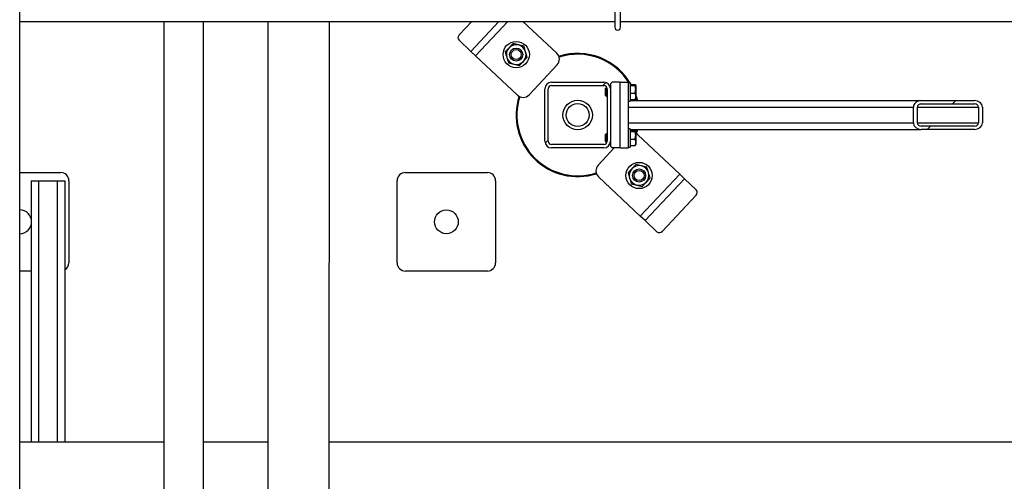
# Model space of a CAD drawing. Header units: millimetres. Extents: x 0 to 841, y 0 to 594.
# Tile 16 of 256: x 225 to 273, y 109 to 131. Entities that reach past the tile are written whole.
import ezdxf

# ---------------------------------------------------------------- set-up
doc = ezdxf.new("R2010")
doc.units = ezdxf.units.MM
doc.layers.add('TRAIT-FINS', color=9, linetype='Continuous')
doc.layers.add('TRAIT-FORT', color=4, linetype='Continuous', lineweight=25)

msp = doc.modelspace()

# ---------------------------------------------------------------- hatches: boundary and pattern name
at = {"layer": 'TRAIT-FINS'}
h = msp.add_hatch(dxfattribs=at)
h.set_pattern_fill('ANSI31', color=9, angle=3e-322, style=0)
edge = h.paths.add_edge_path(flags=0)
edge.add_arc((251.096, 125.154), 0.32, 180, 270)
edge.add_line((251.096, 124.834), (253.656, 124.834))
edge.add_arc((253.656, 125.154), 0.32, 270, 360)
edge.add_line((253.976, 125.154), (253.976, 127.714))
edge.add_arc((253.656, 127.714), 0.32, 0, 90)
edge.add_line((253.656, 128.034), (251.096, 128.034))
edge.add_arc((251.096, 127.714), 0.32, 90, 180)
edge.add_line((250.776, 127.714), (250.776, 125.154))
edge = h.paths.add_edge_path(flags=0)
edge.add_line((253.656, 124.994), (251.096, 124.994))
edge.add_arc((251.096, 125.154), 0.16, 180, 270, ccw=False)
edge.add_line((250.936, 125.154), (250.936, 127.714))
edge.add_arc((251.096, 127.714), 0.16, 90, 180, ccw=False)
edge.add_line((251.096, 127.874), (253.656, 127.874))
edge.add_arc((253.656, 127.714), 0.16, 0, 90, ccw=False)
edge.add_line((253.816, 127.714), (253.816, 125.154))
edge.add_arc((253.656, 125.154), 0.16, 270, 360, ccw=False)
h = msp.add_hatch(dxfattribs=at)
h.set_pattern_fill('ANSI31', color=9, angle=3e-322, style=0)
edge = h.paths.add_edge_path(flags=0)
edge.add_line((269.128, 125.734), (271.724, 125.734))
edge.add_ellipse((271.724, 126.054), major_axis=(0.385, 0), ratio=0.83205, start_angle=270, end_angle=360)
edge.add_line((272.109, 126.054), (272.109, 126.814))
edge.add_ellipse((271.724, 126.814), major_axis=(0.385, 0), ratio=0.83205, start_angle=0, end_angle=90)
edge.add_line((271.724, 127.134), (269.128, 127.134))
edge.add_ellipse((269.128, 126.814), major_axis=(0.385, 0), ratio=0.83205, start_angle=90, end_angle=180)
edge.add_line((268.744, 126.814), (268.744, 126.054))
edge.add_ellipse((269.128, 126.054), major_axis=(0.385, 0), ratio=0.83205, start_angle=180, end_angle=270)
edge = h.paths.add_edge_path(flags=0)
edge.add_line((271.724, 125.894), (269.128, 125.894))
edge.add_ellipse((269.128, 126.054), major_axis=(0.192, 0), ratio=0.83205, start_angle=180, end_angle=270, ccw=False)
edge.add_line((268.936, 126.054), (268.936, 126.814))
edge.add_ellipse((269.128, 126.814), major_axis=(0.192, 0), ratio=0.83205, start_angle=90, end_angle=180, ccw=False)
edge.add_line((269.128, 126.974), (271.724, 126.974))
edge.add_ellipse((271.724, 126.814), major_axis=(0.192, 0), ratio=0.83205, start_angle=0, end_angle=90, ccw=False)
edge.add_line((271.916, 126.814), (271.916, 126.054))
edge.add_ellipse((271.724, 126.054), major_axis=(0.192, 0), ratio=0.83205, start_angle=-90, end_angle=0, ccw=False)
h = msp.add_hatch(dxfattribs=at)
h.set_pattern_fill('ANSI31', color=9, style=0)
edge = h.paths.add_edge_path(flags=0)
edge.add_line((225.176, 121.814), (225.176, 120.654))
edge.add_arc((225.176, 121.234), 0.58, 270, 450)
h = msp.add_hatch(dxfattribs=at)
h.set_pattern_fill('ANSI31', color=9, style=0)
edge = h.paths.add_edge_path(flags=0)
edge.add_arc((245.976, 121.234), 0.58, 0, 360)

# ---------------------------------------------------------------- linework, layer by layer
at = {"layer": 'TRAIT-FORT', "color": 4, "linetype": 'Continuous', "lineweight": 25}
for p, q in [((225.176, 130.994), (225.176, 132.674)), ((254.188, 131.834), (254.188, 130.708)), ((254.468, 130.708), (254.468, 131.834)), ((225.176, 130.994), (254.188, 130.994)), ((225.176, 123.634), (225.176, 130.994)), ((232.21, 130.994), (232.21, 81.124)), ((234.142, 81.124), (234.142, 130.994)), ((237.273, 130.994), (237.263, 81.131)), ((240.266, 93.689), (240.273, 130.994)), ((247.214, 130.994), (246.602, 130.343)), ((247.169, 129.536), (248.539, 130.994)), ((247.402, 129.317), (248.978, 130.994)), ((251.36, 129.44), (249.706, 130.994)), ((254.468, 130.994), (320.176, 130.994)), ((246.592, 130.078), (247.169, 129.536)), ((247.402, 129.317), (247.169, 129.536)), ((247.402, 129.317), (249.442, 127.399)), ((250.007, 127.417), (251.377, 128.874)), ((250.776, 125.154), (250.776, 127.714)), ((250.936, 125.154), (250.936, 127.714)), ((251.096, 128.034), (253.656, 128.034)), ((251.096, 127.874), (253.656, 127.874)), ((253.764, 127.754), (253.736, 127.726)), ((253.736, 127.382), (253.736, 127.726)), ((253.811, 127.754), (253.764, 127.754)), ((253.764, 127.754), (253.764, 127.354)), ((253.816, 127.714), (253.816, 125.154)), ((253.976, 127.754), (253.973, 127.754)), ((254.056, 128.034), (253.976, 127.954)), ((253.976, 127.954), (253.976, 127.714)), ((253.976, 127.714), (253.976, 125.154)), ((254.456, 128.034), (254.056, 128.034)), ((254.456, 128.034), (254.856, 128.034)), ((254.456, 124.834), (254.456, 128.034)), ((254.856, 124.834), (254.856, 128.034)), ((254.936, 127.994), (254.856, 127.994)), ((254.936, 127.994), (254.936, 127.147)), ((254.936, 127.916), (255.176, 127.916)), ((254.936, 127.867), (255.176, 127.867)), ((255.216, 127.877), (255.204, 127.897)), ((255.216, 127.877), (255.216, 127.231)), ((253.736, 127.382), (253.764, 127.354)), ((253.764, 127.354), (253.816, 127.354)), ((254.936, 127.505), (255.176, 127.505)), ((255.204, 127.211), (255.216, 127.231)), ((255.252, 127.134), (255.216, 127.268)), ((254.856, 127.114), (254.936, 127.114)), ((254.856, 126.814), (268.744, 126.814)), ((254.936, 127.192), (255.176, 127.192)), ((254.936, 127.147), (254.936, 127.114)), ((254.936, 127.134), (269.128, 127.134)), ((268.744, 126.054), (268.744, 126.814)), ((268.936, 126.054), (268.936, 126.814)), ((268.936, 126.814), (271.916, 126.814)), ((269.128, 127.134), (271.724, 127.134)), ((269.128, 126.974), (271.724, 126.974)), ((271.916, 126.814), (271.916, 126.054)), ((272.109, 126.814), (272.109, 126.054)), ((254.856, 126.054), (268.744, 126.054)), ((268.936, 126.054), (271.916, 126.054)), ((271.724, 125.894), (269.128, 125.894)), ((253.764, 125.514), (253.736, 125.486)), ((253.736, 125.142), (253.736, 125.486)), ((253.816, 125.514), (253.764, 125.514)), ((253.764, 125.514), (253.764, 125.114)), ((254.936, 125.754), (254.856, 125.754)), ((254.936, 125.754), (254.936, 124.907)), ((254.936, 125.734), (269.128, 125.734)), ((254.936, 125.676), (255.176, 125.676)), ((254.936, 125.627), (255.176, 125.627)), ((255.216, 125.637), (255.204, 125.657)), ((255.216, 125.637), (255.216, 124.991)), ((257.35, 123.551), (255.309, 125.468)), ((271.724, 125.734), (269.128, 125.734)), ((253.656, 124.994), (251.096, 124.994)), ((253.656, 124.834), (251.096, 124.834)), ((254.164, 124.834), (253.374, 123.994)), ((253.736, 125.142), (253.764, 125.114)), ((253.764, 125.114), (253.811, 125.114)), ((253.973, 125.114), (253.976, 125.114)), ((253.976, 125.154), (253.976, 124.914)), ((253.976, 124.914), (254.056, 124.834)), ((254.456, 124.834), (254.056, 124.834)), ((254.456, 124.834), (254.856, 124.834)), ((254.856, 124.874), (254.936, 124.874)), ((254.936, 125.265), (255.176, 125.265)), ((254.936, 124.952), (255.176, 124.952)), ((254.936, 124.907), (254.936, 124.874)), ((255.204, 124.971), (255.216, 124.991)), ((225.176, 121.814), (225.176, 123.634)), ((225.176, 123.634), (227.176, 123.634)), ((243.976, 123.634), (247.976, 123.634)), ((253.392, 123.428), (255.432, 121.511)), ((257.35, 123.551), (255.432, 121.511)), ((257.35, 123.551), (257.583, 123.332)), ((225.732, 123.234), (226.112, 123.234)), ((225.732, 123.234), (225.732, 121.399)), ((226.112, 110.494), (226.112, 123.234)), ((226.112, 123.234), (227.004, 123.234)), ((227.004, 123.234), (227.384, 123.234)), ((227.004, 123.234), (227.004, 110.494)), ((227.384, 123.234), (227.384, 110.494)), ((227.576, 123.234), (227.576, 119.234)), ((243.576, 119.234), (243.576, 123.234)), ((248.376, 123.234), (248.376, 119.234)), ((257.583, 123.332), (255.665, 121.291)), ((258.16, 122.789), (257.583, 123.332)), ((256.505, 120.776), (258.149, 122.525)), ((225.176, 120.654), (225.176, 121.814)), ((255.665, 121.291), (255.432, 121.511)), ((225.732, 121.069), (225.732, 110.494)), ((255.665, 121.291), (256.242, 120.749)), ((225.176, 118.834), (225.176, 120.654)), ((225.176, 110.494), (225.176, 118.834)), ((225.732, 118.834), (225.176, 118.834)), ((247.976, 118.834), (243.976, 118.834)), ((232.21, 110.494), (225.176, 110.494)), ((232.21, 110.494), (225.176, 110.494)), ((225.176, 107.974), (225.176, 110.494)), ((237.269, 110.494), (234.142, 110.494)), ((237.269, 110.494), (234.142, 110.494)), ((278.52, 110.494), (240.269, 110.494)), ((278.52, 110.494), (240.269, 110.494))]:
    msp.add_line(p, q, dxfattribs=at)
at = {"layer": 'TRAIT-FORT', "color": 4, "linetype": 'Continuous', "lineweight": 25, "flags": 128}
for points in [[(255.216, 127.401), (255.247, 127.304), (255.293, 127.134)], [(255.216, 125.6), (255.238, 125.679), (255.252, 125.734)], [(255.309, 125.468), (255.247, 125.516), (255.216, 125.534)], [(255.293, 125.734), (255.276, 125.668), (255.232, 125.518)]]:
    msp.add_lwpolyline(points, dxfattribs=at)
at = {"layer": 'TRAIT-FORT', "color": 4, "linetype": 'Continuous', "lineweight": 25}
for centre, radius in [((249.381, 129.378), 0.64), ((249.381, 129.378), 0.32), ((249.381, 129.378), 0.244), ((252.376, 126.434), 0.72), ((252.376, 126.434), 0.56), ((255.371, 123.489), 0.64), ((255.371, 123.489), 0.32), ((255.371, 123.489), 0.244), ((245.976, 121.234), 0.58)]:
    msp.add_circle(centre, radius, dxfattribs=at)
for centre, radius, start, end in [((254.328, 130.708), 0.14, 180, 0), ((246.731, 130.205), 0.188, 132.9646, 222.3739), ((249.381, 129.378), 0.48, 136.7758, 196.7758), ((249.381, 129.378), 0.48, 76.7758, 136.7758), ((249.381, 129.378), 0.48, 16.7758, 76.7758), ((249.381, 129.378), 0.48, 196.7758, 256.7758), ((249.381, 129.378), 0.48, 316.7758, 16.7758), ((251.086, 129.148), 0.4, 316.7758, 46.7758), ((252.376, 126.434), 3, 29.5959, 107.7777), ((252.376, 126.434), 2.96, 31.8048, 107.7774), ((249.381, 129.378), 0.48, 256.7758, 316.7758), ((251.096, 127.714), 0.32, 90, 180), ((251.096, 127.714), 0.16, 90, 180), ((253.656, 127.714), 0.32, 0, 90), ((253.656, 127.714), 0.16, 0, 90), ((252.376, 126.434), 3, 162.2237, 287.7791), ((252.376, 126.434), 2.96, 162.4275, 287.7856), ((249.716, 127.691), 0.4, 226.7758, 316.7758), ((251.096, 125.154), 0.32, 180, 270), ((251.096, 125.154), 0.16, 180, 270), ((253.656, 125.154), 0.16, 270, 0), ((253.656, 125.154), 0.32, 270, 0), ((253.666, 123.72), 0.4, 136.7758, 226.7758), ((255.371, 123.489), 0.48, 76.7758, 136.7758), ((255.371, 123.489), 0.48, 16.7758, 76.7758), ((227.176, 123.234), 0.4, 0, 90), ((243.976, 123.234), 0.4, 90, 180), ((247.976, 123.234), 0.4, 0, 90), ((255.371, 123.489), 0.48, 136.7758, 196.7758), ((255.371, 123.489), 0.48, 316.7758, 16.7758), ((255.371, 123.489), 0.48, 196.7758, 256.7758), ((255.371, 123.489), 0.48, 256.7758, 316.7758), ((258.021, 122.663), 0.188, 312.9646, 42.3739), ((225.176, 121.234), 0.58, 270, 90), ((256.36, 120.896), 0.188, 231.1778, 320.5871), ((227.176, 119.234), 0.4, 301.3323, 360), ((243.976, 119.234), 0.4, 180, 270), ((247.976, 119.234), 0.4, 270, 0)]:
    msp.add_arc(centre, radius, start, end, dxfattribs=at)
for centre, major_axis, start_param, end_param in [((269.128, 126.814), (0.385, 0), 1.570796, 3.141593), ((269.128, 126.814), (0.192, 0), 1.570796, 3.141593), ((271.724, 126.814), (0.385, 0), 0, 1.570796), ((271.724, 126.814), (0.192, 0), 0, 1.570796), ((269.128, 126.054), (0.385, 0), 3.141593, 4.712389), ((269.128, 126.054), (0.192, 0), 3.141593, 4.712389), ((271.724, 126.054), (0.385, 0), 4.712389, 6.283185), ((271.724, 126.054), (0.192, 0), 4.712389, 6.283185)]:
    msp.add_ellipse(centre, major_axis=major_axis, ratio=0.83205, start_param=start_param, end_param=end_param, dxfattribs=at)
for points, knots in [([(249.031, 129.707), (248.999, 129.673), (248.936, 129.606), (248.873, 129.539), (248.841, 129.505)], [0, 0, 0, 0, 0.497844, 1, 1, 1, 1]), ([(249.221, 129.909), (249.189, 129.876), (249.127, 129.809), (249.063, 129.741), (249.031, 129.707)], [0, 0, 0, 0, 0.498165, 1, 1, 1, 1]), ([(249.49, 129.846), (249.445, 129.856), (249.355, 129.878), (249.266, 129.899), (249.221, 129.909)], [0, 0, 0, 0, 0.497844, 1, 1, 1, 1]), ([(249.76, 129.782), (249.716, 129.793), (249.626, 129.814), (249.536, 129.835), (249.49, 129.846)], [0, 0, 0, 0, 0.498165, 1, 1, 1, 1]), ([(249.84, 129.517), (249.827, 129.561), (249.8, 129.65), (249.774, 129.738), (249.76, 129.782)], [0, 0, 0, 0, 0.4978438, 1, 1, 1, 1]), ([(248.841, 129.505), (248.854, 129.461), (248.881, 129.374), (248.908, 129.285), (248.921, 129.24)], [0, 0, 0, 0, 0.4981655, 1, 1, 1, 1]), ([(248.921, 129.24), (248.934, 129.196), (248.961, 129.107), (248.988, 129.019), (249.001, 128.975)], [0, 0, 0, 0, 0.497844, 1, 1, 1, 1]), ([(249.73, 129.05), (249.762, 129.083), (249.826, 129.151), (249.889, 129.218), (249.92, 129.252)], [0, 0, 0, 0, 0.497844, 1, 1, 1, 1]), ([(249.92, 129.252), (249.907, 129.295), (249.881, 129.383), (249.854, 129.472), (249.84, 129.517)], [0, 0, 0, 0, 0.498165, 1, 1, 1, 1]), ([(249.001, 128.975), (249.046, 128.964), (249.135, 128.943), (249.225, 128.922), (249.271, 128.911)], [0, 0, 0, 0, 0.498165, 1, 1, 1, 1]), ([(249.271, 128.911), (249.316, 128.901), (249.406, 128.879), (249.496, 128.858), (249.541, 128.848)], [0, 0, 0, 0, 0.497844, 1, 1, 1, 1]), ([(249.541, 128.848), (249.572, 128.881), (249.635, 128.948), (249.698, 129.016), (249.73, 129.05)], [0, 0, 0, 0, 0.498165, 1, 1, 1, 1]), ([(255.176, 127.916), (255.188, 127.909), (255.208, 127.899), (255.206, 127.884), (255.192, 127.874), (255.179, 127.869), (255.176, 127.867)], [0, 0, 0, 0, 0.385549, 0.637642, 0.896546, 1, 1, 1, 1]), ([(255.176, 127.505), (255.184, 127.537), (255.202, 127.6), (255.208, 127.694), (255.199, 127.784), (255.183, 127.839), (255.176, 127.867)], [0, 0, 0, 0, 0.2646049, 0.5349477, 0.7653431, 1, 1, 1, 1]), ([(255.176, 127.505), (255.184, 127.478), (255.202, 127.423), (255.208, 127.342), (255.199, 127.264), (255.183, 127.216), (255.176, 127.192)], [0, 0, 0, 0, 0.2646049, 0.5349477, 0.7653431, 1, 1, 1, 1]), ([(255.203, 127.211), (255.203, 127.211), (255.203, 127.206), (255.192, 127.2), (255.179, 127.194), (255.176, 127.192)], [0, 0, 0, 0, 0.082237, 0.737977, 1, 1, 1, 1]), ([(255.176, 125.676), (255.188, 125.669), (255.208, 125.659), (255.206, 125.644), (255.192, 125.634), (255.179, 125.629), (255.176, 125.627)], [0, 0, 0, 0, 0.385549, 0.637642, 0.896546, 1, 1, 1, 1]), ([(255.176, 125.265), (255.184, 125.297), (255.202, 125.36), (255.208, 125.454), (255.199, 125.544), (255.183, 125.599), (255.176, 125.627)], [0, 0, 0, 0, 0.2646049, 0.5349477, 0.7653431, 1, 1, 1, 1]), ([(255.176, 125.265), (255.184, 125.238), (255.202, 125.183), (255.208, 125.102), (255.199, 125.024), (255.183, 124.976), (255.176, 124.952)], [0, 0, 0, 0, 0.2646049, 0.5349477, 0.7653431, 1, 1, 1, 1]), ([(255.203, 124.971), (255.203, 124.971), (255.203, 124.966), (255.192, 124.96), (255.179, 124.954), (255.176, 124.952)], [0, 0, 0, 0, 0.082237, 0.737977, 1, 1, 1, 1]), ([(255.211, 124.02), (255.179, 123.987), (255.117, 123.92), (255.053, 123.852), (255.021, 123.818)], [0, 0, 0, 0, 0.498165, 1, 1, 1, 1]), ([(255.481, 123.957), (255.435, 123.967), (255.345, 123.989), (255.256, 124.01), (255.211, 124.02)], [0, 0, 0, 0, 0.497844, 1, 1, 1, 1]), ([(255.75, 123.893), (255.706, 123.904), (255.616, 123.925), (255.526, 123.946), (255.481, 123.957)], [0, 0, 0, 0, 0.498165, 1, 1, 1, 1]), ([(255.83, 123.628), (255.817, 123.672), (255.79, 123.761), (255.764, 123.849), (255.75, 123.893)], [0, 0, 0, 0, 0.497844, 1, 1, 1, 1]), ([(255.021, 123.818), (254.989, 123.784), (254.926, 123.717), (254.863, 123.65), (254.831, 123.616)], [0, 0, 0, 0, 0.497844, 1, 1, 1, 1]), ([(254.831, 123.616), (254.844, 123.572), (254.871, 123.485), (254.898, 123.396), (254.911, 123.351)], [0, 0, 0, 0, 0.498165, 1, 1, 1, 1]), ([(255.72, 123.161), (255.752, 123.194), (255.816, 123.262), (255.879, 123.329), (255.91, 123.363)], [0, 0, 0, 0, 0.4978437, 1, 1, 1, 1]), ([(255.91, 123.363), (255.897, 123.406), (255.871, 123.494), (255.844, 123.583), (255.83, 123.628)], [0, 0, 0, 0, 0.4981655, 1, 1, 1, 1]), ([(254.911, 123.351), (254.925, 123.307), (254.951, 123.218), (254.978, 123.13), (254.991, 123.086)], [0, 0, 0, 0, 0.4978438, 1, 1, 1, 1]), ([(254.991, 123.086), (255.036, 123.075), (255.125, 123.054), (255.215, 123.033), (255.261, 123.022)], [0, 0, 0, 0, 0.498165, 1, 1, 1, 1]), ([(255.261, 123.022), (255.306, 123.012), (255.396, 122.99), (255.486, 122.969), (255.531, 122.959)], [0, 0, 0, 0, 0.497844, 1, 1, 1, 1]), ([(255.531, 122.959), (255.562, 122.992), (255.625, 123.059), (255.689, 123.127), (255.72, 123.161)], [0, 0, 0, 0, 0.498165, 1, 1, 1, 1])]:
    msp.add_open_spline(points, degree=3, knots=knots, dxfattribs=at)

doc.saveas('drawing.dxf')
